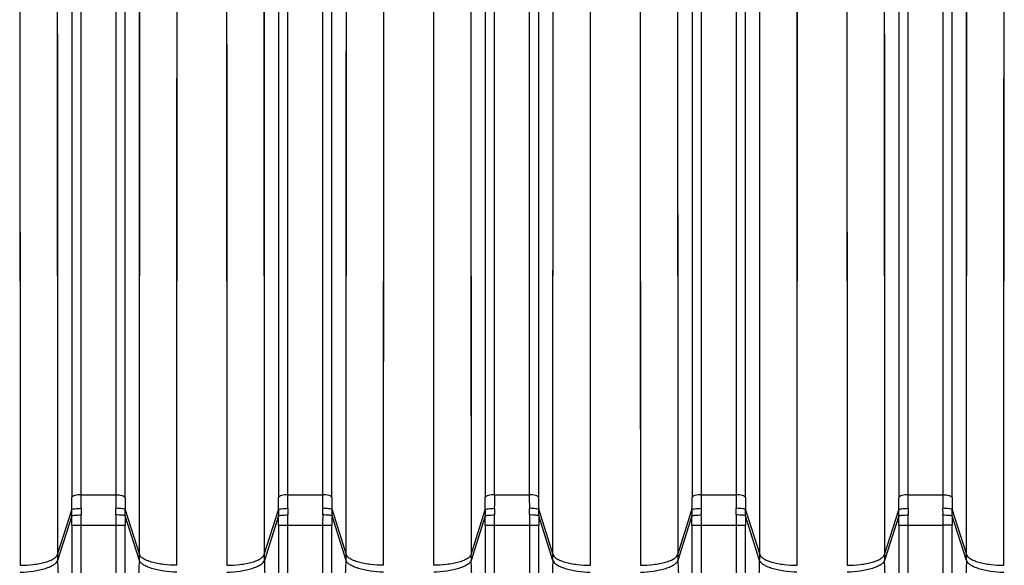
# Model space of a CAD drawing. Extents: x -1509 to 1181, y 8 to 1681.
# Tile 47 of 74: x -662 to -557, y 1547 to 1605. Entities that reach past the tile are written whole.
import ezdxf

# ---------------------------------------------------------------- set-up
doc = ezdxf.new("R2010")
doc.units = 0
doc.header["$LTSCALE"] = 65.395
doc.layers.get('0').update_dxf_attribs({"linetype": 'CONTINUOUS'})

msp = doc.modelspace()

# ---------------------------------------------------------------- linework, layer by layer
at = {"color": 9, "linetype": 'CONTINUOUS'}
for p, q in [((-655.42, 1554.48), (-655.42, 1654.65)), ((-651.73, 1654.65), (-651.73, 1554.48)), ((-633.42, 1554.48), (-633.42, 1654.65)), ((-629.73, 1654.65), (-629.73, 1554.48)), ((-611.42, 1554.48), (-611.42, 1654.65)), ((-607.73, 1654.65), (-607.73, 1554.48)), ((-589.42, 1554.48), (-589.42, 1654.65)), ((-585.73, 1654.65), (-585.73, 1554.48)), ((-567.42, 1554.48), (-567.42, 1654.65)), ((-563.73, 1654.65), (-563.73, 1554.48)), ((-656.41, 1653.89), (-656.41, 1554.19)), ((-650.73, 1554.19), (-650.73, 1653.89)), ((-634.41, 1653.89), (-634.41, 1554.19)), ((-628.73, 1554.19), (-628.73, 1653.89)), ((-612.41, 1653.89), (-612.41, 1554.19)), ((-606.73, 1554.19), (-606.73, 1653.89)), ((-590.41, 1653.89), (-590.41, 1554.19)), ((-584.73, 1554.19), (-584.73, 1653.89)), ((-568.41, 1653.89), (-568.41, 1554.19)), ((-562.73, 1554.19), (-562.73, 1653.89)), ((-657.98, 1643.66), (-657.93, 1548.12)), ((-649.21, 1548.12), (-649.17, 1643.66)), ((-635.98, 1643.66), (-635.93, 1548.12)), ((-627.21, 1548.12), (-627.17, 1643.66)), ((-613.98, 1643.66), (-613.93, 1548.12)), ((-605.21, 1548.12), (-605.17, 1643.66)), ((-591.98, 1643.66), (-591.93, 1548.12)), ((-583.21, 1548.12), (-583.17, 1643.66)), ((-569.98, 1643.66), (-569.93, 1548.12)), ((-561.21, 1548.12), (-561.17, 1643.66)), ((-657.96, 1619.58), (-657.95, 1599.59)), ((-649.2, 1595.99), (-649.19, 1619.58)), ((-635.96, 1619.58), (-635.95, 1599.59)), ((-627.2, 1595.99), (-627.19, 1619.58)), ((-613.96, 1619.58), (-613.95, 1599.59)), ((-605.2, 1595.99), (-605.19, 1619.58)), ((-591.96, 1619.58), (-591.95, 1599.59)), ((-583.2, 1595.99), (-583.19, 1619.58)), ((-569.96, 1619.58), (-569.95, 1599.59)), ((-561.2, 1595.99), (-561.19, 1619.58)), ((-649.21, 1560.78), (-649.2, 1595.99)), ((-627.21, 1560.78), (-627.2, 1595.99)), ((-605.21, 1560.78), (-605.2, 1595.99)), ((-583.21, 1560.78), (-583.2, 1595.99)), ((-561.21, 1560.78), (-561.2, 1595.99)), ((-649.21, 1548.12), (-649.21, 1560.78)), ((-627.21, 1548.12), (-627.21, 1560.78)), ((-605.21, 1548.12), (-605.21, 1560.78)), ((-583.21, 1548.12), (-583.21, 1560.78)), ((-561.21, 1548.12), (-561.21, 1560.78)), ((-655.42, 1554.48), (-651.73, 1554.48)), ((-633.42, 1554.48), (-629.73, 1554.48)), ((-611.42, 1554.48), (-607.73, 1554.48)), ((-589.42, 1554.48), (-585.73, 1554.48)), ((-567.42, 1554.48), (-563.73, 1554.48)), ((-657.93, 1548.12), (-656.42, 1552.88)), ((-650.72, 1552.88), (-649.21, 1548.12)), ((-635.93, 1548.12), (-634.42, 1552.88)), ((-628.72, 1552.88), (-627.21, 1548.12)), ((-613.93, 1548.12), (-612.42, 1552.88)), ((-606.72, 1552.88), (-605.21, 1548.12)), ((-591.93, 1548.12), (-590.42, 1552.88)), ((-584.72, 1552.88), (-583.21, 1548.12)), ((-569.93, 1548.12), (-568.42, 1552.88)), ((-562.72, 1552.88), (-561.21, 1548.12)), ((-656.42, 1552.22), (-657.92, 1547.49)), ((-649.22, 1547.49), (-650.72, 1552.22)), ((-634.42, 1552.22), (-635.92, 1547.49)), ((-627.22, 1547.49), (-628.72, 1552.22)), ((-612.42, 1552.22), (-613.92, 1547.49)), ((-605.22, 1547.49), (-606.72, 1552.22)), ((-590.42, 1552.22), (-591.92, 1547.49)), ((-583.22, 1547.49), (-584.72, 1552.22)), ((-568.42, 1552.22), (-569.92, 1547.49)), ((-561.22, 1547.49), (-562.72, 1552.22)), ((-656.42, 1551.25), (-656.42, 1434.52)), ((-656.42, 1551.25), (-650.73, 1551.25)), ((-655.42, 1434.52), (-655.42, 1551.25)), ((-651.72, 1551.25), (-651.72, 1434.52)), ((-650.73, 1434.52), (-650.73, 1551.25)), ((-634.42, 1551.25), (-634.42, 1434.52)), ((-634.42, 1551.25), (-628.73, 1551.25)), ((-633.42, 1434.52), (-633.42, 1551.25)), ((-629.72, 1551.25), (-629.72, 1434.52)), ((-628.73, 1434.52), (-628.73, 1551.25)), ((-612.42, 1551.25), (-612.42, 1434.52)), ((-612.42, 1551.25), (-606.73, 1551.25)), ((-611.42, 1434.52), (-611.42, 1551.25)), ((-607.72, 1551.25), (-607.72, 1434.52)), ((-606.73, 1434.52), (-606.73, 1551.25)), ((-590.42, 1551.25), (-590.42, 1434.52)), ((-590.42, 1551.25), (-584.73, 1551.25)), ((-589.42, 1434.52), (-589.42, 1551.25)), ((-585.72, 1551.25), (-585.72, 1434.52)), ((-584.73, 1434.52), (-584.73, 1551.25)), ((-568.42, 1551.25), (-568.42, 1434.52)), ((-568.42, 1551.25), (-563.72, 1551.25)), ((-567.42, 1434.52), (-567.42, 1551.25)), ((-563.72, 1551.25), (-563.72, 1434.52)), ((-562.73, 1434.52), (-562.73, 1551.25))]:
    msp.add_line(p, q, dxfattribs=at)
at = {"color": 2, "linetype": 'CONTINUOUS'}
for p, q in [((-661.96, 1640.53), (-661.91, 1546.97)), ((-645.23, 1546.97), (-645.19, 1640.53)), ((-639.96, 1640.53), (-639.91, 1546.97)), ((-623.23, 1546.97), (-623.19, 1640.53)), ((-617.96, 1640.53), (-617.91, 1546.97)), ((-601.23, 1546.97), (-601.19, 1640.53)), ((-595.96, 1640.53), (-595.91, 1546.97)), ((-579.23, 1546.97), (-579.19, 1640.53)), ((-573.96, 1640.53), (-573.91, 1546.97)), ((-557.23, 1546.97), (-557.19, 1640.53)), ((-661.94, 1616.95), (-661.93, 1597.38)), ((-639.94, 1616.95), (-639.93, 1597.38)), ((-617.94, 1616.95), (-617.93, 1597.38)), ((-595.94, 1616.95), (-595.93, 1597.38)), ((-573.94, 1616.95), (-573.93, 1597.38)), ((-645.22, 1590.26), (-645.21, 1613.89)), ((-623.22, 1590.26), (-623.21, 1613.89)), ((-601.22, 1590.26), (-601.21, 1613.89)), ((-579.22, 1590.26), (-579.21, 1613.89)), ((-557.22, 1590.26), (-557.21, 1613.89)), ((-645.23, 1546.97), (-645.22, 1590.26)), ((-623.23, 1546.97), (-623.22, 1590.26)), ((-601.23, 1546.97), (-601.22, 1590.26)), ((-579.23, 1546.97), (-579.22, 1590.26)), ((-557.23, 1546.97), (-557.22, 1590.26)), ((-562.73, 1551.25), (-563.72, 1551.25))]:
    msp.add_line(p, q, dxfattribs=at)
at = {"color": 9, "linetype": 'CONTINUOUS'}
for points in [[(-657.95, 1599.59), (-657.94, 1569), (-657.94, 1564.92), (-657.93, 1560.78), (-657.93, 1556.61), (-657.93, 1548.12)], [(-635.95, 1599.59), (-635.94, 1569), (-635.94, 1564.92), (-635.93, 1560.78), (-635.93, 1556.61), (-635.93, 1548.12)], [(-613.95, 1599.59), (-613.94, 1569), (-613.94, 1564.92), (-613.93, 1560.78), (-613.93, 1556.61), (-613.93, 1548.12)], [(-591.95, 1599.59), (-591.94, 1569), (-591.94, 1564.92), (-591.93, 1560.78), (-591.93, 1556.61), (-591.93, 1548.12)], [(-569.95, 1599.59), (-569.94, 1569), (-569.94, 1564.92), (-569.93, 1560.78), (-569.93, 1556.61), (-569.93, 1548.12)]]:
    msp.add_lwpolyline(points, dxfattribs=at)
at = {"color": 2, "linetype": 'CONTINUOUS'}
for points in [[(-661.93, 1597.38), (-661.92, 1567.42), (-661.92, 1563.42), (-661.91, 1559.37), (-661.91, 1555.28), (-661.91, 1551.15), (-661.91, 1546.97)], [(-639.93, 1597.38), (-639.92, 1567.42), (-639.92, 1563.42), (-639.91, 1559.37), (-639.91, 1555.28), (-639.91, 1546.97)], [(-617.93, 1597.38), (-617.92, 1567.42), (-617.92, 1563.42), (-617.91, 1559.37), (-617.91, 1555.28), (-617.91, 1551.15), (-617.91, 1546.97)], [(-595.93, 1597.38), (-595.92, 1567.42), (-595.92, 1563.42), (-595.91, 1559.37), (-595.91, 1555.28), (-595.91, 1551.15), (-595.91, 1546.97)], [(-573.93, 1597.38), (-573.92, 1567.42), (-573.92, 1563.42), (-573.91, 1559.37), (-573.91, 1555.28), (-573.91, 1551.15), (-573.91, 1546.97)]]:
    msp.add_lwpolyline(points, dxfattribs=at)
at = {"color": 9, "linetype": 'CONTINUOUS'}
for centre, radius, start, end in [((-747.94, 1554.21), 91.53, 359.1727, 359.9874), ((-768.29, 1554.5), 112.88, 359.255, 359.9887), ((-725.94, 1554.21), 91.53, 359.1727, 359.9874), ((-746.29, 1554.5), 112.88, 359.255, 359.9887), ((-519.06, 1554.48), 110.67, 180.004, 180.7523), ((-538.95, 1554.19), 89.79, 180.0047, 180.8352), ((-703.94, 1554.21), 91.53, 359.1727, 359.9874), ((-724.29, 1554.5), 112.88, 359.255, 359.9887), ((-497.06, 1554.48), 110.67, 180.004, 180.7523), ((-516.95, 1554.19), 89.79, 180.0047, 180.8352), ((-681.94, 1554.21), 91.53, 359.1727, 359.9874), ((-702.29, 1554.5), 112.88, 359.255, 359.9887), ((-475.06, 1554.48), 110.67, 180.004, 180.7523), ((-494.95, 1554.19), 89.79, 180.0047, 180.8352), ((-659.94, 1554.21), 91.53, 359.1727, 359.9874), ((-680.29, 1554.5), 112.88, 359.255, 359.9887), ((-631.16, 1552.54), 25.27, 179.2238, 180.7271), ((-625.27, 1552.64), 30.16, 179.2669, 180.5994), ((-681.89, 1552.64), 30.18, 359.4007, 0.7331), ((-675.99, 1552.54), 25.27, 359.2729, 0.7765), ((-609.16, 1552.54), 25.27, 179.2238, 180.7271), ((-603.27, 1552.64), 30.16, 179.2669, 180.5994), ((-659.89, 1552.64), 30.18, 359.4007, 0.7331), ((-653.99, 1552.54), 25.27, 359.2729, 0.7765), ((-587.16, 1552.54), 25.27, 179.2238, 180.7271), ((-581.27, 1552.64), 30.16, 179.2669, 180.5994), ((-637.89, 1552.64), 30.18, 359.4007, 0.7331), ((-631.99, 1552.54), 25.27, 359.2729, 0.7765), ((-565.16, 1552.54), 25.27, 179.2238, 180.7271), ((-559.27, 1552.64), 30.16, 179.2669, 180.5994), ((-615.89, 1552.64), 30.18, 359.4007, 0.7331), ((-609.99, 1552.54), 25.27, 359.2729, 0.7765), ((-543.16, 1552.54), 25.27, 179.2238, 180.7271), ((-537.27, 1552.64), 30.16, 179.2669, 180.5994), ((-593.89, 1552.64), 30.18, 359.4007, 0.7331), ((-587.99, 1552.54), 25.27, 359.2729, 0.7765), ((-741.55, 1551.25), 85.13, 359.999, 0.6552), ((-760.52, 1551.25), 105.1, 359.9991, 0.5896), ((-546.65, 1551.25), 105.07, 179.4103, 180.0009), ((-565.6, 1551.25), 85.13, 179.3448, 180.001), ((-719.55, 1551.25), 85.13, 359.999, 0.6552), ((-738.52, 1551.25), 105.1, 359.9991, 0.5896), ((-524.65, 1551.25), 105.07, 179.4103, 180.0009), ((-543.6, 1551.25), 85.13, 179.3448, 180.001), ((-697.55, 1551.25), 85.13, 359.999, 0.6552), ((-716.52, 1551.25), 105.1, 359.9991, 0.5896), ((-502.65, 1551.25), 105.07, 179.4103, 180.0009), ((-521.6, 1551.25), 85.13, 179.3448, 180.001), ((-675.55, 1551.25), 85.13, 359.999, 0.6552), ((-694.52, 1551.25), 105.1, 359.9991, 0.5896), ((-480.65, 1551.25), 105.07, 179.4103, 180.0009), ((-499.6, 1551.25), 85.13, 179.3448, 180.001), ((-653.55, 1551.25), 85.13, 359.999, 0.6552), ((-672.52, 1551.25), 105.1, 359.9991, 0.5896), ((-639.75, 1548.13), 18.19, 180.0163, 181.9938), ((-667.4, 1548.13), 18.19, 358.0062, 359.9837), ((-617.75, 1548.13), 18.19, 180.0163, 181.9938), ((-645.4, 1548.13), 18.19, 358.0062, 359.9837), ((-595.75, 1548.13), 18.19, 180.0163, 181.9938), ((-623.4, 1548.13), 18.19, 358.0062, 359.9837), ((-573.75, 1548.13), 18.19, 180.0163, 181.9938), ((-579.4, 1548.13), 18.19, 358.0062, 359.9837)]:
    msp.add_arc(centre, radius, start, end, dxfattribs=at)
at = {"color": 2, "linetype": 'CONTINUOUS'}
for centre, radius, start, end in [((-538.94, 1554.5), 112.79, 180.0111, 180.7453), ((-560.97, 1554.19), 89.76, 180.0046, 180.8353), ((-450.94, 1554.5), 112.79, 180.0111, 180.7453), ((-472.97, 1554.19), 89.76, 180.0046, 180.8353), ((-458.67, 1551.25), 105.05, 179.4103, 180.001), ((-477.58, 1551.25), 85.15, 179.3449, 180.0009), ((-601.4, 1548.13), 18.19, 358.0062, 359.9837), ((-551.75, 1548.13), 18.19, 180.0163, 181.9938)]:
    msp.add_arc(centre, radius, start, end, dxfattribs=at)
at = {"color": 9, "linetype": 'CONTINUOUS'}
for points, knots in [([(-655.42, 1554.48), (-655.64, 1554.48), (-655.96, 1554.45), (-656.29, 1554.33), (-656.4, 1554.23), (-656.41, 1554.19)], [0, 0, 0, 0, 0.632121, 0.863441, 1, 1, 1, 1]), ([(-633.42, 1554.48), (-633.64, 1554.48), (-633.96, 1554.45), (-634.29, 1554.33), (-634.4, 1554.23), (-634.41, 1554.19)], [0, 0, 0, 0, 0.632121, 0.863441, 1, 1, 1, 1]), ([(-628.73, 1554.19), (-628.75, 1554.23), (-628.85, 1554.33), (-629.19, 1554.45), (-629.5, 1554.48), (-629.73, 1554.48)], [0, 0, 0, 0, 0.136559, 0.367879, 1, 1, 1, 1]), ([(-611.42, 1554.48), (-611.64, 1554.48), (-611.96, 1554.45), (-612.29, 1554.33), (-612.4, 1554.23), (-612.41, 1554.19)], [0, 0, 0, 0, 0.632121, 0.863441, 1, 1, 1, 1]), ([(-606.73, 1554.19), (-606.75, 1554.23), (-606.85, 1554.33), (-607.19, 1554.45), (-607.5, 1554.48), (-607.73, 1554.48)], [0, 0, 0, 0, 0.136559, 0.367879, 1, 1, 1, 1]), ([(-589.42, 1554.48), (-589.64, 1554.48), (-589.96, 1554.45), (-590.29, 1554.33), (-590.4, 1554.23), (-590.41, 1554.19)], [0, 0, 0, 0, 0.632121, 0.863441, 1, 1, 1, 1]), ([(-584.73, 1554.19), (-584.75, 1554.23), (-584.85, 1554.33), (-585.19, 1554.45), (-585.5, 1554.48), (-585.73, 1554.48)], [0, 0, 0, 0, 0.136559, 0.367879, 1, 1, 1, 1]), ([(-567.42, 1554.48), (-567.64, 1554.48), (-567.96, 1554.45), (-568.29, 1554.33), (-568.4, 1554.23), (-568.41, 1554.19)], [0, 0, 0, 0, 0.632121, 0.863441, 1, 1, 1, 1]), ([(-656.42, 1552.88), (-656.41, 1552.9), (-656.38, 1552.92), (-656.28, 1552.96), (-656.07, 1553), (-655.77, 1553.03), (-655.54, 1553.03), (-655.43, 1553.03)], [0, 0, 0, 0, 0.042827, 0.112228, 0.340568, 0.659167, 1, 1, 1, 1]), ([(-634.42, 1552.88), (-634.41, 1552.9), (-634.38, 1552.92), (-634.28, 1552.96), (-634.07, 1553), (-633.77, 1553.03), (-633.54, 1553.03), (-633.43, 1553.03)], [0, 0, 0, 0, 0.042827, 0.112228, 0.340568, 0.659167, 1, 1, 1, 1]), ([(-628.72, 1552.88), (-628.73, 1552.9), (-628.76, 1552.92), (-628.87, 1552.96), (-629.08, 1553), (-629.38, 1553.03), (-629.6, 1553.03), (-629.72, 1553.03)], [0, 0, 0, 0, 0.042827, 0.112227, 0.340567, 0.659167, 1, 1, 1, 1]), ([(-612.42, 1552.88), (-612.41, 1552.9), (-612.38, 1552.92), (-612.28, 1552.96), (-612.07, 1553), (-611.77, 1553.03), (-611.54, 1553.03), (-611.43, 1553.03)], [0, 0, 0, 0, 0.042827, 0.112228, 0.340568, 0.659167, 1, 1, 1, 1]), ([(-606.72, 1552.88), (-606.73, 1552.9), (-606.76, 1552.92), (-606.87, 1552.96), (-607.08, 1553), (-607.38, 1553.03), (-607.6, 1553.03), (-607.72, 1553.03)], [0, 0, 0, 0, 0.042827, 0.112227, 0.340567, 0.659167, 1, 1, 1, 1]), ([(-590.42, 1552.88), (-590.41, 1552.9), (-590.38, 1552.92), (-590.28, 1552.96), (-590.07, 1553), (-589.77, 1553.03), (-589.54, 1553.03), (-589.43, 1553.03)], [0, 0, 0, 0, 0.042827, 0.112228, 0.340568, 0.659167, 1, 1, 1, 1]), ([(-584.72, 1552.88), (-584.73, 1552.9), (-584.76, 1552.92), (-584.87, 1552.96), (-585.08, 1553), (-585.38, 1553.03), (-585.6, 1553.03), (-585.72, 1553.03)], [0, 0, 0, 0, 0.042827, 0.112227, 0.340567, 0.659167, 1, 1, 1, 1]), ([(-568.42, 1552.88), (-568.41, 1552.9), (-568.38, 1552.92), (-568.28, 1552.96), (-568.07, 1553), (-567.77, 1553.03), (-567.54, 1553.03), (-567.43, 1553.03)], [0, 0, 0, 0, 0.042827, 0.112228, 0.340568, 0.659167, 1, 1, 1, 1]), ([(-656.42, 1552.22), (-656.41, 1552.23), (-656.38, 1552.24), (-656.31, 1552.26), (-656.22, 1552.28), (-656.03, 1552.3), (-655.77, 1552.32), (-655.54, 1552.33), (-655.43, 1552.33)], [0, 0, 0, 0, 0.037373, 0.104582, 0.204228, 0.333343, 0.655107, 1, 1, 1, 1]), ([(-650.72, 1552.22), (-650.73, 1552.23), (-650.76, 1552.24), (-650.83, 1552.26), (-650.93, 1552.28), (-651.11, 1552.3), (-651.38, 1552.32), (-651.6, 1552.33), (-651.72, 1552.33)], [0, 0, 0, 0, 0.037373, 0.104582, 0.204228, 0.333343, 0.655107, 1, 1, 1, 1]), ([(-634.42, 1552.22), (-634.41, 1552.23), (-634.38, 1552.24), (-634.31, 1552.26), (-634.22, 1552.28), (-634.03, 1552.3), (-633.77, 1552.32), (-633.54, 1552.33), (-633.43, 1552.33)], [0, 0, 0, 0, 0.037373, 0.104582, 0.204228, 0.333343, 0.655107, 1, 1, 1, 1]), ([(-628.72, 1552.22), (-628.73, 1552.23), (-628.76, 1552.24), (-628.83, 1552.26), (-628.93, 1552.28), (-629.11, 1552.3), (-629.38, 1552.32), (-629.6, 1552.33), (-629.72, 1552.33)], [0, 0, 0, 0, 0.037373, 0.104582, 0.204228, 0.333343, 0.655107, 1, 1, 1, 1]), ([(-612.42, 1552.22), (-612.41, 1552.23), (-612.38, 1552.24), (-612.31, 1552.26), (-612.22, 1552.28), (-612.03, 1552.3), (-611.77, 1552.32), (-611.54, 1552.33), (-611.43, 1552.33)], [0, 0, 0, 0, 0.037373, 0.104582, 0.204228, 0.333343, 0.655107, 1, 1, 1, 1]), ([(-606.72, 1552.22), (-606.73, 1552.23), (-606.76, 1552.24), (-606.83, 1552.26), (-606.93, 1552.28), (-607.11, 1552.3), (-607.38, 1552.32), (-607.6, 1552.33), (-607.72, 1552.33)], [0, 0, 0, 0, 0.037373, 0.104582, 0.204228, 0.333343, 0.655107, 1, 1, 1, 1]), ([(-590.42, 1552.22), (-590.41, 1552.23), (-590.38, 1552.24), (-590.31, 1552.26), (-590.22, 1552.28), (-590.03, 1552.3), (-589.77, 1552.32), (-589.54, 1552.33), (-589.43, 1552.33)], [0, 0, 0, 0, 0.037373, 0.104582, 0.204228, 0.333343, 0.655107, 1, 1, 1, 1]), ([(-584.72, 1552.22), (-584.73, 1552.23), (-584.76, 1552.24), (-584.83, 1552.26), (-584.93, 1552.28), (-585.11, 1552.3), (-585.38, 1552.32), (-585.6, 1552.33), (-585.72, 1552.33)], [0, 0, 0, 0, 0.037373, 0.104582, 0.204228, 0.333343, 0.655107, 1, 1, 1, 1]), ([(-568.42, 1552.22), (-568.41, 1552.23), (-568.38, 1552.24), (-568.31, 1552.26), (-568.22, 1552.28), (-568.03, 1552.3), (-567.77, 1552.32), (-567.54, 1552.33), (-567.43, 1552.33)], [0, 0, 0, 0, 0.037373, 0.104582, 0.204228, 0.333343, 0.655107, 1, 1, 1, 1]), ([(-661.91, 1546.97), (-661.45, 1546.97), (-660.75, 1547.01), (-659.86, 1547.15), (-659.25, 1547.29), (-658.74, 1547.46), (-658.34, 1547.66), (-658.07, 1547.87), (-657.96, 1548.04), (-657.93, 1548.12)], [0, 0, 0, 0, 0.324603, 0.484613, 0.632093, 0.759508, 0.862951, 0.941419, 1, 1, 1, 1]), ([(-661.9, 1546.24), (-661.43, 1546.25), (-660.74, 1546.31), (-659.85, 1546.47), (-659.24, 1546.63), (-658.73, 1546.82), (-658.33, 1547.02), (-658.06, 1547.24), (-657.95, 1547.41), (-657.92, 1547.49)], [0, 0, 0, 0, 0.323501, 0.48338, 0.63101, 0.758798, 0.862705, 0.941515, 1, 1, 1, 1]), ([(-657.92, 1547.49), (-657.61, 1538.51), (-657.15, 1520.31), (-656.92, 1492.88), (-657.15, 1465.46), (-657.61, 1447.25), (-657.92, 1438.27)], [0, 0, 0, 0, 0.246782, 0.5, 0.753218, 1, 1, 1, 1]), ([(-649.22, 1438.27), (-649.54, 1447.25), (-650, 1465.46), (-650.22, 1492.88), (-650, 1520.31), (-649.54, 1538.51), (-649.22, 1547.49)], [0, 0, 0, 0, 0.246782, 0.5, 0.753218, 1, 1, 1, 1]), ([(-645.25, 1546.24), (-645.71, 1546.25), (-646.4, 1546.31), (-647.3, 1546.47), (-647.9, 1546.63), (-648.42, 1546.82), (-648.81, 1547.02), (-649.09, 1547.24), (-649.2, 1547.41), (-649.22, 1547.49)], [0, 0, 0, 0, 0.32349, 0.483365, 0.630994, 0.758783, 0.862695, 0.94151, 1, 1, 1, 1]), ([(-645.23, 1546.97), (-645.7, 1546.97), (-646.39, 1547.01), (-647.28, 1547.15), (-647.89, 1547.29), (-648.4, 1547.46), (-648.8, 1547.66), (-649.08, 1547.87), (-649.19, 1548.04), (-649.21, 1548.12)], [0, 0, 0, 0, 0.324604, 0.484615, 0.632095, 0.759509, 0.862951, 0.941419, 1, 1, 1, 1]), ([(-639.91, 1546.97), (-639.45, 1546.97), (-638.75, 1547.01), (-637.86, 1547.15), (-637.25, 1547.29), (-636.74, 1547.46), (-636.34, 1547.66), (-636.07, 1547.87), (-635.96, 1548.04), (-635.93, 1548.12)], [0, 0, 0, 0, 0.324603, 0.484613, 0.632093, 0.759508, 0.862951, 0.941419, 1, 1, 1, 1]), ([(-639.9, 1546.24), (-639.43, 1546.25), (-638.74, 1546.31), (-637.85, 1546.47), (-637.24, 1546.63), (-636.73, 1546.82), (-636.33, 1547.02), (-636.06, 1547.24), (-635.95, 1547.41), (-635.92, 1547.49)], [0, 0, 0, 0, 0.323501, 0.48338, 0.63101, 0.758798, 0.862705, 0.941515, 1, 1, 1, 1]), ([(-635.92, 1547.49), (-635.61, 1538.51), (-635.15, 1520.31), (-634.92, 1492.88), (-635.15, 1465.46), (-635.61, 1447.25), (-635.92, 1438.27)], [0, 0, 0, 0, 0.246782, 0.5, 0.753218, 1, 1, 1, 1]), ([(-627.22, 1438.27), (-627.54, 1447.25), (-628, 1465.46), (-628.22, 1492.88), (-628, 1520.31), (-627.54, 1538.51), (-627.22, 1547.49)], [0, 0, 0, 0, 0.246782, 0.5, 0.753218, 1, 1, 1, 1]), ([(-623.25, 1546.24), (-623.71, 1546.25), (-624.4, 1546.31), (-625.3, 1546.47), (-625.9, 1546.63), (-626.42, 1546.82), (-626.81, 1547.02), (-627.09, 1547.24), (-627.2, 1547.41), (-627.22, 1547.49)], [0, 0, 0, 0, 0.32349, 0.483365, 0.630994, 0.758783, 0.862695, 0.94151, 1, 1, 1, 1]), ([(-623.23, 1546.97), (-623.7, 1546.97), (-624.39, 1547.01), (-625.28, 1547.15), (-625.89, 1547.29), (-626.4, 1547.46), (-626.8, 1547.66), (-627.08, 1547.87), (-627.19, 1548.04), (-627.21, 1548.12)], [0, 0, 0, 0, 0.324604, 0.484615, 0.632095, 0.759509, 0.862951, 0.941419, 1, 1, 1, 1]), ([(-613.93, 1548.12), (-613.96, 1548.04), (-614.07, 1547.87), (-614.34, 1547.66), (-614.74, 1547.46), (-615.25, 1547.29), (-615.86, 1547.15), (-616.75, 1547.01), (-617.45, 1546.97), (-617.91, 1546.97)], [0, 0, 0, 0, 0.058581, 0.137049, 0.240491, 0.367905, 0.515385, 0.675396, 1, 1, 1, 1]), ([(-613.92, 1547.49), (-613.95, 1547.41), (-614.06, 1547.24), (-614.33, 1547.02), (-614.73, 1546.82), (-615.24, 1546.63), (-615.85, 1546.47), (-616.74, 1546.31), (-617.43, 1546.25), (-617.9, 1546.24)], [0, 0, 0, 0, 0.05849, 0.137305, 0.241217, 0.369006, 0.516635, 0.67651, 1, 1, 1, 1]), ([(-613.92, 1438.27), (-613.61, 1447.25), (-613.15, 1465.46), (-612.92, 1492.88), (-613.15, 1520.31), (-613.61, 1538.51), (-613.92, 1547.49)], [0, 0, 0, 0, 0.246782, 0.5, 0.753218, 1, 1, 1, 1]), ([(-605.22, 1547.49), (-605.54, 1538.51), (-606, 1520.31), (-606.22, 1492.88), (-606, 1465.46), (-605.54, 1447.25), (-605.22, 1438.27)], [0, 0, 0, 0, 0.246782, 0.5, 0.753218, 1, 1, 1, 1]), ([(-605.22, 1547.49), (-605.2, 1547.41), (-605.09, 1547.24), (-604.81, 1547.02), (-604.42, 1546.82), (-603.9, 1546.63), (-603.3, 1546.47), (-602.4, 1546.31), (-601.71, 1546.25), (-601.25, 1546.24)], [0, 0, 0, 0, 0.058485, 0.137295, 0.241202, 0.36899, 0.51662, 0.676499, 1, 1, 1, 1]), ([(-605.21, 1548.12), (-605.19, 1548.04), (-605.08, 1547.87), (-604.8, 1547.66), (-604.4, 1547.46), (-603.89, 1547.29), (-603.28, 1547.15), (-602.39, 1547.01), (-601.7, 1546.97), (-601.23, 1546.97)], [0, 0, 0, 0, 0.058581, 0.137049, 0.240492, 0.367907, 0.515387, 0.675397, 1, 1, 1, 1]), ([(-595.91, 1546.97), (-595.45, 1546.97), (-594.75, 1547.01), (-593.86, 1547.15), (-593.25, 1547.29), (-592.74, 1547.46), (-592.34, 1547.66), (-592.07, 1547.87), (-591.96, 1548.04), (-591.93, 1548.12)], [0, 0, 0, 0, 0.324603, 0.484613, 0.632093, 0.759508, 0.862951, 0.941419, 1, 1, 1, 1]), ([(-595.9, 1546.24), (-595.43, 1546.25), (-594.74, 1546.31), (-593.85, 1546.47), (-593.24, 1546.63), (-592.73, 1546.82), (-592.33, 1547.02), (-592.06, 1547.24), (-591.95, 1547.41), (-591.92, 1547.49)], [0, 0, 0, 0, 0.323501, 0.48338, 0.63101, 0.758798, 0.862705, 0.941515, 1, 1, 1, 1]), ([(-591.92, 1547.49), (-591.61, 1538.51), (-591.15, 1520.31), (-590.92, 1492.88), (-591.15, 1465.46), (-591.61, 1447.25), (-591.92, 1438.27)], [0, 0, 0, 0, 0.246782, 0.5, 0.753218, 1, 1, 1, 1]), ([(-583.22, 1438.27), (-583.54, 1447.25), (-584, 1465.46), (-584.22, 1492.88), (-584, 1520.31), (-583.54, 1538.51), (-583.22, 1547.49)], [0, 0, 0, 0, 0.246782, 0.5, 0.753218, 1, 1, 1, 1]), ([(-569.92, 1438.27), (-569.61, 1447.25), (-569.15, 1465.46), (-568.92, 1492.88), (-569.15, 1520.31), (-569.61, 1538.51), (-569.92, 1547.49)], [0, 0, 0, 0, 0.246782, 0.5, 0.753218, 1, 1, 1, 1]), ([(-561.22, 1547.49), (-561.54, 1538.51), (-562, 1520.31), (-562.22, 1492.88), (-562, 1465.46), (-561.54, 1447.25), (-561.22, 1438.27)], [0, 0, 0, 0, 0.246782, 0.5, 0.753218, 1, 1, 1, 1]), ([(-561.22, 1547.49), (-561.2, 1547.41), (-561.09, 1547.24), (-560.81, 1547.02), (-560.42, 1546.82), (-559.9, 1546.63), (-559.3, 1546.47), (-558.4, 1546.31), (-557.71, 1546.25), (-557.25, 1546.24)], [0, 0, 0, 0, 0.058485, 0.137295, 0.241202, 0.36899, 0.51662, 0.676499, 1, 1, 1, 1]), ([(-561.21, 1548.12), (-561.19, 1548.04), (-561.08, 1547.87), (-560.8, 1547.66), (-560.4, 1547.46), (-559.89, 1547.29), (-559.28, 1547.15), (-558.39, 1547.01), (-557.7, 1546.97), (-557.23, 1546.97)], [0, 0, 0, 0, 0.058581, 0.137049, 0.240492, 0.367907, 0.515387, 0.675397, 1, 1, 1, 1])]:
    msp.add_open_spline(points, degree=3, knots=knots, dxfattribs=at)
at = {"color": 2, "linetype": 'CONTINUOUS'}
for points, knots in [([(-651.73, 1554.48), (-651.5, 1554.48), (-651.19, 1554.45), (-650.86, 1554.33), (-650.75, 1554.23), (-650.73, 1554.19)], [0, 0, 0, 0, 0.632149, 0.857238, 1, 1, 1, 1]), ([(-563.73, 1554.48), (-563.5, 1554.48), (-563.19, 1554.45), (-562.86, 1554.33), (-562.75, 1554.23), (-562.73, 1554.19)], [0, 0, 0, 0, 0.632149, 0.857238, 1, 1, 1, 1]), ([(-650.72, 1552.88), (-650.73, 1552.9), (-650.76, 1552.92), (-650.87, 1552.96), (-651.08, 1553), (-651.38, 1553.03), (-651.6, 1553.03), (-651.72, 1553.03)], [0, 0, 0, 0, 0.042827, 0.112227, 0.340567, 0.659167, 1, 1, 1, 1]), ([(-562.72, 1552.88), (-562.73, 1552.9), (-562.76, 1552.92), (-562.87, 1552.96), (-563.08, 1553), (-563.38, 1553.03), (-563.6, 1553.03), (-563.72, 1553.03)], [0, 0, 0, 0, 0.042827, 0.112227, 0.340567, 0.659167, 1, 1, 1, 1]), ([(-563.72, 1552.33), (-563.6, 1552.33), (-563.38, 1552.32), (-563.11, 1552.3), (-562.93, 1552.28), (-562.83, 1552.26), (-562.76, 1552.24), (-562.73, 1552.23), (-562.72, 1552.22)], [0, 0, 0, 0, 0.344893, 0.666657, 0.795772, 0.895418, 0.962627, 1, 1, 1, 1]), ([(-579.25, 1546.24), (-579.71, 1546.25), (-580.4, 1546.31), (-581.3, 1546.47), (-581.9, 1546.63), (-582.42, 1546.82), (-582.81, 1547.02), (-583.09, 1547.24), (-583.2, 1547.41), (-583.22, 1547.49)], [0, 0, 0, 0, 0.32349, 0.483365, 0.630994, 0.758783, 0.862695, 0.94151, 1, 1, 1, 1]), ([(-583.21, 1548.12), (-583.19, 1548.04), (-583.08, 1547.87), (-582.8, 1547.66), (-582.4, 1547.46), (-581.89, 1547.29), (-581.28, 1547.15), (-580.39, 1547.01), (-579.7, 1546.97), (-579.23, 1546.97)], [0, 0, 0, 0, 0.058582, 0.137049, 0.240492, 0.367907, 0.515387, 0.675397, 1, 1, 1, 1]), ([(-573.91, 1546.97), (-573.45, 1546.97), (-572.75, 1547.01), (-571.86, 1547.15), (-571.25, 1547.29), (-570.74, 1547.46), (-570.34, 1547.66), (-570.07, 1547.87), (-569.96, 1548.04), (-569.93, 1548.12)], [0, 0, 0, 0, 0.324603, 0.484613, 0.632093, 0.759508, 0.862951, 0.941418, 1, 1, 1, 1]), ([(-569.92, 1547.49), (-569.95, 1547.41), (-570.06, 1547.24), (-570.33, 1547.02), (-570.73, 1546.82), (-571.24, 1546.63), (-571.85, 1546.47), (-572.74, 1546.31), (-573.43, 1546.25), (-573.9, 1546.24)], [0, 0, 0, 0, 0.05849, 0.137305, 0.241217, 0.369006, 0.516635, 0.67651, 1, 1, 1, 1])]:
    msp.add_open_spline(points, degree=3, knots=knots, dxfattribs=at)

doc.saveas('drawing.dxf')
